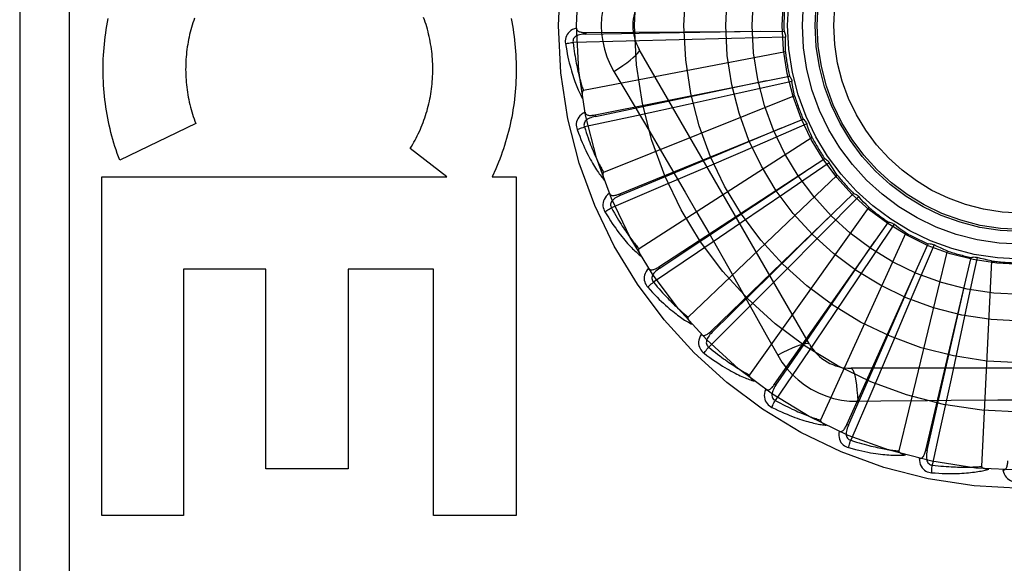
# Model space of a CAD drawing. Header units: inches. Extents: x 0 to 283, y 0 to 183.
# Tile 84 of 256: x 121.753 to 122.351, y 57.62 to 57.95. Entities that reach past the tile are written whole.
import ezdxf

# ---------------------------------------------------------------- set-up
doc = ezdxf.new("R2010")
doc.units = ezdxf.units.IN
doc.header["$LTSCALE"] = 15.583333
doc.header["$MEASUREMENT"] = 0
doc.linetypes.add('HIDDEN', pattern=[0.2, 0.1, -0.1])
doc.layers.add('RIGHTHAND_DOOR_ASSEMBLY', color=7, linetype='CONTINUOUS')

msp = doc.modelspace()

# ---------------------------------------------------------------- linework, layer by layer
at = {"layer": 'RIGHTHAND_DOOR_ASSEMBLY', "color": 8, "linetype": 'HIDDEN'}
for p, q in [((121.75308, 58.32198), (121.75308, 57.57198)), ((121.78308, 58.32198), (121.78308, 57.57198)), ((122.09703, 57.94265), (122.21738, 57.94346)), ((122.09703, 57.94265), (122.09703, 57.94169)), ((122.21827, 57.93989), (122.18549, 57.93897)), ((122.12153, 57.93735), (122.08924, 57.93662)), ((122.15371, 57.93813), (122.12153, 57.93735)), ((122.18549, 57.93897), (122.15371, 57.93813)), ((122.21822, 57.93099), (122.09551, 57.90734)), ((122.23288, 57.75323), (122.12944, 57.9324)), ((122.10263, 57.89266), (122.22065, 57.91623)), ((122.11409, 57.91894), (122.12136, 57.90678)), ((122.2222, 57.9129), (122.19019, 57.90579)), ((122.22384, 57.90415), (122.10782, 57.85771)), ((122.19019, 57.90579), (122.15914, 57.89895)), ((122.15914, 57.89895), (122.12769, 57.89209)), ((122.12769, 57.89209), (122.09612, 57.88527)), ((122.10263, 57.89266), (122.10282, 57.89171)), ((121.85999, 57.88734), (121.81386, 57.86512)), ((122.11759, 57.84463), (122.22902, 57.89011)), ((122.23117, 57.88713), (122.20108, 57.87409)), ((122.23443, 57.87886), (122.1293, 57.81129)), ((122.20108, 57.87409), (122.17189, 57.86151)), ((122.0125, 57.85504), (121.99032, 57.87229)), ((122.14137, 57.8003), (122.24218, 57.86605)), ((122.24486, 57.86353), (122.21778, 57.84504)), ((122.04229, 57.85979), (122.04014, 57.85504)), ((122.17189, 57.86151), (122.14231, 57.84882)), ((122.24962, 57.85603), (122.15918, 57.76979)), ((121.80295, 57.85504), (122.0125, 57.85504)), ((121.80295, 57.64919), (121.80295, 57.85504)), ((122.04014, 57.85504), (122.0546, 57.85504)), ((122.0546, 57.85504), (122.0546, 57.64919)), ((122.14231, 57.84882), (122.1126, 57.83615)), ((122.11759, 57.84463), (122.11795, 57.84374)), ((122.17311, 57.76128), (122.25965, 57.84492)), ((122.21778, 57.84504), (122.19149, 57.82715)), ((122.26276, 57.84295), (122.23967, 57.81966)), ((122.26886, 57.83648), (122.19637, 57.73468)), ((122.19149, 57.82715), (122.16485, 57.8091)), ((122.21166, 57.72897), (122.28081, 57.82747)), ((122.28423, 57.82613), (122.27194, 57.80778)), ((122.17162, 57.82092), (122.18572, 57.79619)), ((122.29145, 57.82093), (122.23954, 57.70725)), ((122.23967, 57.81966), (122.21725, 57.79713)), ((122.25563, 57.70453), (122.30489, 57.81434)), ((122.16485, 57.8091), (122.13808, 57.79103)), ((122.27194, 57.80778), (122.25416, 57.78133)), ((122.31657, 57.80994), (122.28711, 57.68849)), ((122.3085, 57.81368), (122.29572, 57.78347)), ((122.30343, 57.68886), (122.33101, 57.80601)), ((122.33469, 57.80604), (122.33238, 57.79514)), ((122.34332, 57.80389), (122.33738, 57.67907)), ((121.90254, 57.79897), (121.85258, 57.79897)), ((121.85258, 57.79897), (121.85258, 57.64919)), ((121.90254, 57.67765), (121.90254, 57.79897)), ((122.00445, 57.79897), (121.9527, 57.79897)), ((121.9527, 57.79897), (121.9527, 57.67765)), ((122.00445, 57.64919), (122.00445, 57.79897)), ((122.14137, 57.8003), (122.14189, 57.7995)), ((122.21725, 57.79713), (122.1945, 57.77436)), ((122.33238, 57.79514), (122.32564, 57.76361)), ((122.25416, 57.78133), (122.23604, 57.75449)), ((122.29572, 57.78347), (122.28328, 57.75422)), ((122.1945, 57.77436), (122.17163, 57.75155)), ((122.17311, 57.76128), (122.17378, 57.76059)), ((122.32564, 57.76361), (122.31887, 57.73223)), ((122.23604, 57.75449), (122.21205, 57.71913)), ((122.28328, 57.75422), (122.27063, 57.72462)), ((122.46503, 57.73865), (122.25814, 57.73865)), ((122.31887, 57.73223), (122.31212, 57.70122)), ((122.21166, 57.72897), (122.21245, 57.72841)), ((122.27063, 57.72462), (122.25787, 57.69495)), ((122.26212, 57.71863), (122.27629, 57.71884)), ((122.25563, 57.70453), (122.25651, 57.70414)), ((122.31212, 57.70122), (122.30745, 57.67988)), ((122.30343, 57.68886), (122.30436, 57.68864)), ((121.9527, 57.67765), (121.90254, 57.67765)), ((121.85258, 57.64919), (121.80295, 57.64919)), ((122.0546, 57.64919), (122.00445, 57.64919))]:
    msp.add_line(p, q, dxfattribs=at)
for points in [[(122.11409, 57.97503), (122.11175, 57.97067), (122.10982, 57.96615), (122.1083, 57.96147), (122.10722, 57.95669), (122.10656, 57.95186), (122.10634, 57.94698)], [(121.85933, 57.95145), (121.85883, 57.95004), (121.85836, 57.94862), (121.85791, 57.94719), (121.85748, 57.94575)], [(121.99032, 57.87229), (121.99107, 57.8735), (121.99181, 57.87474), (121.99253, 57.87599), (121.99324, 57.87726), (121.99392, 57.87854), (121.99459, 57.87985), (121.99523, 57.88117), (121.99586, 57.8825), (121.99647, 57.88385), (121.99705, 57.88521), (121.99761, 57.88658), (121.99815, 57.88797), (121.99867, 57.88936), (121.99916, 57.89077), (121.99963, 57.89218), (122.00008, 57.89361), (122.00051, 57.89504), (122.00091, 57.89649), (122.00129, 57.89795), (122.00164, 57.89941), (122.00198, 57.90088), (122.00228, 57.90236), (122.00257, 57.90385), (122.00282, 57.90535), (122.00306, 57.90685), (122.00327, 57.90835), (122.00345, 57.90986), (122.00361, 57.91138), (122.00374, 57.91289), (122.00385, 57.91441), (122.00394, 57.91594), (122.004, 57.91746), (122.00403, 57.91899), (122.00404, 57.92052), (122.00402, 57.92205), (122.00398, 57.92358), (122.00391, 57.92511), (122.00381, 57.92664), (122.0037, 57.92816), (122.00355, 57.92968), (122.00338, 57.9312), (122.00319, 57.93271), (122.00297, 57.93422), (122.00273, 57.93572), (122.00246, 57.93722), (122.00216, 57.93871), (122.00185, 57.94019), (122.00151, 57.94167), (122.00114, 57.94313), (122.00075, 57.94459), (122.00034, 57.94604), (121.9999, 57.94748), (121.99944, 57.94891), (121.99896, 57.95033), (121.99846, 57.95174)], [(121.81386, 57.86512), (121.81309, 57.86717), (121.81236, 57.86923), (121.81165, 57.87131), (121.81097, 57.8734), (121.81031, 57.87551), (121.80969, 57.87764), (121.8091, 57.87978), (121.80853, 57.88193), (121.808, 57.8841), (121.8075, 57.88627), (121.80703, 57.88846), (121.80658, 57.89065), (121.80618, 57.89285), (121.8058, 57.89506), (121.80545, 57.89728), (121.80514, 57.89951), (121.80486, 57.90174), (121.8046, 57.90398), (121.80439, 57.90622), (121.8042, 57.90847), (121.80405, 57.91072), (121.80393, 57.91298), (121.80384, 57.91523), (121.80378, 57.91749), (121.80376, 57.91975), (121.80377, 57.92201), (121.80381, 57.92428), (121.80388, 57.92653), (121.80399, 57.92879), (121.80413, 57.93105), (121.8043, 57.9333), (121.8045, 57.93555), (121.80474, 57.93779), (121.80501, 57.94003), (121.80531, 57.94226), (121.80564, 57.94449), (121.806, 57.9467), (121.8064, 57.94891), (121.80682, 57.95111)], [(121.85748, 57.94575), (121.85707, 57.9443), (121.85669, 57.94283), (121.85633, 57.94136), (121.856, 57.93988), (121.85569, 57.93839), (121.8554, 57.9369), (121.85514, 57.93539), (121.8549, 57.93389), (121.85469, 57.93237), (121.8545, 57.93086), (121.85434, 57.92933), (121.85421, 57.92781), (121.85409, 57.92628), (121.85401, 57.92475), (121.85395, 57.92321), (121.85391, 57.92168), (121.8539, 57.92014), (121.85392, 57.91861), (121.85396, 57.91707), (121.85403, 57.91554), (121.85412, 57.914), (121.85424, 57.91247), (121.85438, 57.91095), (121.85455, 57.90942), (121.85474, 57.9079), (121.85496, 57.90639), (121.8552, 57.90487), (121.85547, 57.90336), (121.85576, 57.90186), (121.85608, 57.90036), (121.85642, 57.89888), (121.85679, 57.8974), (121.85718, 57.89592), (121.85759, 57.89446), (121.85803, 57.89301), (121.85849, 57.89158), (121.85897, 57.89015), (121.85947, 57.88874), (121.85999, 57.88734)], [(122.05156, 57.95123), (122.05199, 57.94904), (122.05239, 57.94685), (122.05276, 57.94464), (122.0531, 57.94243), (122.0534, 57.94022), (122.05368, 57.938), (122.05392, 57.93578), (122.05412, 57.93355), (122.0543, 57.93131), (122.05444, 57.92908), (122.05456, 57.92684), (122.05463, 57.9246), (122.05468, 57.92235), (122.0547, 57.92011), (122.05468, 57.91786), (122.05463, 57.91562), (122.05454, 57.91338), (122.05443, 57.91114), (122.05428, 57.90891), (122.0541, 57.90667), (122.05389, 57.90445), (122.05364, 57.90222), (122.05337, 57.90001), (122.05306, 57.89779), (122.05272, 57.89559), (122.05235, 57.89339), (122.05194, 57.89121), (122.05151, 57.88903), (122.05105, 57.88686), (122.05055, 57.88471), (122.05002, 57.88256), (122.04947, 57.88042), (122.04888, 57.87829), (122.04826, 57.87618), (122.04762, 57.87408), (122.04694, 57.87199), (122.04624, 57.86991), (122.0455, 57.86785), (122.04474, 57.86581), (122.04395, 57.86379), (122.04314, 57.86178), (122.04229, 57.85979)], [(122.09132, 57.94534), (122.09003, 57.94491), (122.08888, 57.94439), (122.08785, 57.94378), (122.08697, 57.94309), (122.08622, 57.94231), (122.08561, 57.94146), (122.08515, 57.94054), (122.08482, 57.93958), (122.08462, 57.93861), (122.08453, 57.93765), (122.08453, 57.93675), (122.08463, 57.9359)], [(122.09132, 57.94534), (122.09137, 57.94488), (122.09149, 57.94447), (122.0917, 57.9441), (122.09198, 57.94378), (122.09231, 57.94352), (122.09269, 57.9433), (122.09312, 57.94312), (122.0936, 57.94297), (122.09411, 57.94286), (122.09465, 57.94277), (122.09521, 57.94271), (122.0958, 57.94267), (122.0964, 57.94265), (122.09703, 57.94265)], [(122.10634, 57.94698), (122.10656, 57.94211), (122.10722, 57.93728), (122.1083, 57.9325), (122.10981, 57.92783), (122.11175, 57.9233), (122.11409, 57.91894)], [(122.09703, 57.94168), (122.096, 57.94165), (122.09502, 57.94156), (122.09409, 57.94143), (122.09323, 57.94125), (122.09243, 57.94101), (122.09169, 57.94071), (122.09102, 57.94036), (122.09044, 57.93995), (122.08997, 57.93949), (122.0896, 57.93897), (122.08935, 57.93839), (122.08921, 57.9378), (122.08917, 57.93721), (122.08924, 57.93662)], [(122.09703, 57.94169), (122.1293, 57.94218), (122.20317, 57.94338)], [(122.21738, 57.94346), (122.21766, 57.94291), (122.2179, 57.94233), (122.21808, 57.94173), (122.2182, 57.94112), (122.21827, 57.94051), (122.21827, 57.93989)], [(122.21822, 57.93099), (122.21818, 57.93322), (122.21818, 57.93545), (122.21821, 57.93767), (122.21827, 57.93989)], [(122.08463, 57.9359), (122.08523, 57.93602), (122.08593, 57.93615), (122.08669, 57.93628), (122.0875, 57.9364), (122.08837, 57.93652), (122.08924, 57.93662)], [(122.08463, 57.9359), (122.08499, 57.9337), (122.08537, 57.9316), (122.08575, 57.9296), (122.08615, 57.9277), (122.08655, 57.92588), (122.08696, 57.92415), (122.08738, 57.92251), (122.0878, 57.92094), (122.08822, 57.91944), (122.08864, 57.91802), (122.08906, 57.91666), (122.08948, 57.91537), (122.0899, 57.91414), (122.09031, 57.91296), (122.09072, 57.91184), (122.09112, 57.91077), (122.09153, 57.90976), (122.09193, 57.90879), (122.09233, 57.90788), (122.09272, 57.907), (122.09311, 57.90618), (122.09349, 57.90539), (122.09387, 57.90465), (122.09424, 57.90394), (122.09461, 57.90326), (122.09498, 57.90263)], [(122.08924, 57.93662), (122.08947, 57.93479), (122.0897, 57.93303), (122.08993, 57.93134), (122.09017, 57.92973), (122.09042, 57.92819), (122.09067, 57.92671), (122.09092, 57.9253), (122.09118, 57.92395), (122.09143, 57.92265), (122.09169, 57.92141), (122.09195, 57.92022), (122.0922, 57.91908), (122.09246, 57.91799), (122.09271, 57.91695), (122.09296, 57.91595), (122.0932, 57.91499), (122.09345, 57.91407), (122.09369, 57.91319), (122.09393, 57.91234), (122.09416, 57.91153), (122.09439, 57.91076), (122.09462, 57.91001), (122.09485, 57.9093), (122.09507, 57.90862), (122.09529, 57.90797), (122.09551, 57.90734)], [(122.11409, 57.91894), (122.11693, 57.9208), (122.11956, 57.92262), (122.1219, 57.92432), (122.12398, 57.92592), (122.12578, 57.92742), (122.12726, 57.92878), (122.12839, 57.92999), (122.12915, 57.93101), (122.1295, 57.93182), (122.12944, 57.9324)], [(122.22065, 57.91623), (122.22104, 57.91574), (122.22137, 57.91522), (122.22166, 57.91467), (122.2219, 57.91409), (122.22208, 57.9135), (122.2222, 57.9129)], [(122.10282, 57.89171), (122.13441, 57.89831), (122.20672, 57.91347)], [(122.22384, 57.90415), (122.22338, 57.90633), (122.22295, 57.90852), (122.22256, 57.9107), (122.2222, 57.9129)], [(122.09551, 57.90734), (122.09535, 57.90728), (122.09521, 57.90718), (122.0951, 57.90704), (122.09501, 57.90688), (122.09494, 57.9067), (122.09488, 57.9065), (122.09483, 57.90629), (122.0948, 57.90606), (122.09477, 57.90583), (122.09476, 57.90559), (122.09475, 57.90534), (122.09474, 57.90507), (122.09475, 57.90481), (122.09476, 57.90453), (122.09478, 57.90424), (122.0948, 57.90395), (122.09483, 57.90364), (122.09487, 57.90332), (122.09492, 57.90298), (122.09497, 57.90264)], [(122.12136, 57.90678), (122.13579, 57.88239), (122.14301, 57.87015)], [(122.09651, 57.89422), (122.09533, 57.89356), (122.0943, 57.89283), (122.0934, 57.89204), (122.09267, 57.89119), (122.09208, 57.89028), (122.09165, 57.88933), (122.09137, 57.88834), (122.09122, 57.88733), (122.09121, 57.88634), (122.0913, 57.88539), (122.09147, 57.8845), (122.09173, 57.88369)], [(122.10282, 57.89171), (122.10181, 57.89148), (122.10086, 57.89121), (122.09998, 57.89091), (122.09916, 57.89056), (122.09842, 57.89018), (122.09775, 57.88975), (122.09717, 57.88928), (122.09667, 57.88877), (122.0963, 57.88822), (122.09604, 57.88764), (122.0959, 57.88703), (122.09587, 57.88642), (122.09595, 57.88583), (122.09613, 57.88527)], [(122.09651, 57.89422), (122.09665, 57.89378), (122.09685, 57.8934), (122.09712, 57.89308), (122.09746, 57.89282), (122.09783, 57.89262), (122.09825, 57.89248), (122.09871, 57.89238), (122.0992, 57.89233), (122.09972, 57.89231), (122.10027, 57.89233), (122.10083, 57.89238), (122.10141, 57.89245), (122.10201, 57.89254), (122.10263, 57.89266)], [(122.22902, 57.89011), (122.22949, 57.88971), (122.22992, 57.88926), (122.23031, 57.88877), (122.23065, 57.88825), (122.23094, 57.8877), (122.23117, 57.88713)], [(122.23443, 57.87886), (122.23357, 57.88091), (122.23274, 57.88298), (122.23194, 57.88505), (122.23117, 57.88713)], [(122.09173, 57.88369), (122.0923, 57.88392), (122.09296, 57.88418), (122.09368, 57.88445), (122.09446, 57.88472), (122.09528, 57.885), (122.09612, 57.88527)], [(122.09173, 57.88369), (122.0925, 57.8816), (122.09327, 57.8796), (122.09403, 57.87771), (122.09478, 57.87592), (122.09552, 57.87421), (122.09625, 57.87259), (122.09697, 57.87106), (122.09767, 57.86959), (122.09837, 57.86821), (122.09905, 57.86689), (122.09972, 57.86564), (122.10038, 57.86444), (122.10102, 57.86331), (122.10165, 57.86224), (122.10226, 57.86121), (122.10286, 57.86024), (122.10345, 57.85932), (122.10403, 57.85845), (122.10459, 57.85762), (122.10514, 57.85684), (122.10568, 57.85611), (122.10621, 57.85541), (122.10672, 57.85475), (122.10722, 57.85412), (122.10771, 57.85353), (122.10819, 57.85297)], [(122.09612, 57.88527), (122.09669, 57.88351), (122.09725, 57.88182), (122.0978, 57.88021), (122.09834, 57.87868), (122.09888, 57.87721), (122.0994, 57.87581), (122.09992, 57.87447), (122.10043, 57.87319), (122.10092, 57.87196), (122.10141, 57.87079), (122.10188, 57.86968), (122.10235, 57.86861), (122.10281, 57.86758), (122.10325, 57.86661), (122.10368, 57.86567), (122.10411, 57.86478), (122.10452, 57.86392), (122.10493, 57.8631), (122.10532, 57.86231), (122.1057, 57.86156), (122.10608, 57.86085), (122.10645, 57.86016), (122.1068, 57.8595), (122.10715, 57.85888), (122.10749, 57.85828), (122.10782, 57.85771)], [(122.11795, 57.84374), (122.14772, 57.85619), (122.21586, 57.88476)], [(122.14301, 57.87015), (122.15738, 57.84558), (122.16451, 57.83326), (122.17162, 57.82092)], [(122.24218, 57.86605), (122.24272, 57.86574), (122.24322, 57.86539), (122.2437, 57.86498), (122.24413, 57.86453), (122.24452, 57.86405), (122.24486, 57.86353)], [(122.24962, 57.85603), (122.24839, 57.85788), (122.24718, 57.85975), (122.24601, 57.86163), (122.24486, 57.86353)], [(122.10782, 57.85771), (122.10768, 57.85761), (122.10756, 57.85749), (122.10748, 57.85733), (122.10742, 57.85715), (122.10738, 57.85696), (122.10736, 57.85675), (122.10736, 57.85654), (122.10736, 57.85631), (122.10738, 57.85608), (122.10741, 57.85584), (122.10745, 57.85559), (122.1075, 57.85533), (122.10755, 57.85507), (122.10762, 57.8548), (122.10769, 57.85452), (122.10777, 57.85423), (122.10786, 57.85393), (122.10796, 57.85363), (122.10805, 57.85334), (122.10816, 57.85307)], [(122.14189, 57.7995), (122.16877, 57.81736), (122.23027, 57.85831)], [(122.11129, 57.84501), (122.11025, 57.84413), (122.10937, 57.84322), (122.10865, 57.84228), (122.10809, 57.8413), (122.10768, 57.8403), (122.10744, 57.83929), (122.10735, 57.83826), (122.1074, 57.83724), (122.10757, 57.83627), (122.10784, 57.83535), (122.10818, 57.83451), (122.10858, 57.83376)], [(122.11129, 57.84501), (122.1115, 57.8446), (122.11178, 57.84427), (122.11211, 57.844), (122.11248, 57.84381), (122.11289, 57.84369), (122.11332, 57.84362), (122.11379, 57.84362), (122.11429, 57.84366), (122.1148, 57.84374), (122.11533, 57.84386), (122.11588, 57.84402), (122.11644, 57.8442), (122.11701, 57.8444), (122.11759, 57.84463)], [(122.11795, 57.84374), (122.117, 57.84332), (122.11613, 57.84288), (122.11532, 57.84241), (122.11458, 57.84192), (122.11393, 57.8414), (122.11335, 57.84085), (122.11287, 57.84028), (122.11248, 57.83968), (122.11221, 57.83907), (122.11207, 57.83846), (122.11205, 57.83783), (122.11214, 57.83723), (122.11232, 57.83666), (122.1126, 57.83614)], [(122.25965, 57.84492), (122.26024, 57.84472), (122.2608, 57.84446), (122.26135, 57.84415), (122.26186, 57.84379), (122.26233, 57.84339), (122.26276, 57.84295)], [(122.26886, 57.83648), (122.2673, 57.83807), (122.26576, 57.83967), (122.26425, 57.8413), (122.26276, 57.84295)], [(122.10858, 57.83376), (122.1091, 57.8341), (122.1097, 57.83448), (122.11036, 57.83488), (122.11107, 57.83529), (122.11183, 57.83572), (122.1126, 57.83615)], [(122.10858, 57.83376), (122.10974, 57.83185), (122.11087, 57.83004), (122.11197, 57.82833), (122.11305, 57.82671), (122.1141, 57.82518), (122.11512, 57.82372), (122.11612, 57.82235), (122.11709, 57.82105), (122.11804, 57.81982), (122.11896, 57.81865), (122.11985, 57.81755), (122.12072, 57.8165), (122.12157, 57.81551), (122.12239, 57.81458), (122.12318, 57.81369), (122.12396, 57.81285), (122.12471, 57.81205), (122.12544, 57.81131), (122.12615, 57.8106), (122.12684, 57.80994), (122.12751, 57.80932), (122.12816, 57.80873), (122.12878, 57.80818), (122.12939, 57.80766), (122.12999, 57.80717), (122.13056, 57.80672)], [(122.1126, 57.83615), (122.11349, 57.83453), (122.11436, 57.83298), (122.1152, 57.8315), (122.11603, 57.83009), (122.11683, 57.82875), (122.11761, 57.82748), (122.11837, 57.82626), (122.11911, 57.8251), (122.11983, 57.82399), (122.12053, 57.82293), (122.12121, 57.82192), (122.12187, 57.82096), (122.12251, 57.82005), (122.12313, 57.81917), (122.12373, 57.81833), (122.12432, 57.81753), (122.12489, 57.81677), (122.12544, 57.81604), (122.12597, 57.81535), (122.12649, 57.81468), (122.127, 57.81405), (122.12749, 57.81344), (122.12796, 57.81287), (122.12842, 57.81232), (122.12887, 57.81179), (122.1293, 57.81129)], [(122.17378, 57.76059), (122.19679, 57.78321), (122.24943, 57.83506)], [(122.28081, 57.82747), (122.28142, 57.82739), (122.28203, 57.82724), (122.28262, 57.82704), (122.28319, 57.82679), (122.28373, 57.82648), (122.28423, 57.82613)], [(122.29145, 57.82093), (122.28961, 57.82219), (122.2878, 57.82348), (122.28601, 57.82479), (122.28423, 57.82613)], [(122.21245, 57.72841), (122.23076, 57.75498), (122.27263, 57.81586)], [(122.30489, 57.81434), (122.30551, 57.81438), (122.30613, 57.81435), (122.30675, 57.81426), (122.30736, 57.81412), (122.30794, 57.81393), (122.3085, 57.81368)], [(122.1293, 57.81129), (122.12918, 57.81118), (122.12909, 57.81103), (122.12903, 57.81086), (122.12901, 57.81068), (122.12901, 57.81048), (122.12903, 57.81027), (122.12907, 57.81006), (122.12912, 57.80984), (122.12918, 57.80962), (122.12925, 57.80938), (122.12934, 57.80915), (122.12943, 57.8089), (122.12954, 57.80866), (122.12965, 57.8084), (122.12978, 57.80814), (122.12991, 57.80788), (122.13005, 57.8076), (122.13021, 57.80732), (122.13038, 57.80702), (122.13056, 57.80672)], [(122.31657, 57.80994), (122.31453, 57.81083), (122.31251, 57.81175), (122.3105, 57.8127), (122.3085, 57.81368)], [(122.33101, 57.80601), (122.33162, 57.80616), (122.33223, 57.80625), (122.33286, 57.80629), (122.33348, 57.80626), (122.33409, 57.80618), (122.33469, 57.80604)], [(122.34332, 57.80389), (122.34115, 57.80438), (122.33899, 57.8049), (122.33683, 57.80545), (122.33469, 57.80604)], [(122.13511, 57.79948), (122.13426, 57.79843), (122.13357, 57.79737), (122.13304, 57.7963), (122.13267, 57.79524), (122.13246, 57.79418), (122.13241, 57.79313), (122.13252, 57.79211), (122.13276, 57.79112), (122.13311, 57.7902), (122.13355, 57.78934), (122.13404, 57.78859), (122.13458, 57.78793)], [(122.13511, 57.79949), (122.1354, 57.79913), (122.13573, 57.79885), (122.1361, 57.79865), (122.13651, 57.79853), (122.13693, 57.79849), (122.13737, 57.79851), (122.13783, 57.79859), (122.13831, 57.79872), (122.1388, 57.7989), (122.1393, 57.79913), (122.13981, 57.79938), (122.14032, 57.79966), (122.14084, 57.79997), (122.14137, 57.8003)], [(122.1419, 57.7995), (122.14104, 57.79891), (122.14026, 57.79831), (122.13956, 57.7977), (122.13893, 57.79707), (122.13839, 57.79644), (122.13793, 57.79579), (122.13755, 57.79514), (122.13729, 57.79448), (122.13714, 57.79383), (122.13712, 57.7932), (122.13721, 57.79258), (122.13742, 57.792), (122.1377, 57.79148), (122.13808, 57.79103)], [(122.18572, 57.79619), (122.19969, 57.77144), (122.20662, 57.75909), (122.21355, 57.74667)], [(122.25651, 57.70414), (122.26946, 57.7337), (122.29906, 57.80139)], [(122.13458, 57.78793), (122.13503, 57.78836), (122.13554, 57.78884), (122.13612, 57.78936), (122.13674, 57.7899), (122.1374, 57.79047), (122.13808, 57.79103)], [(122.13808, 57.79103), (122.13926, 57.78961), (122.1404, 57.78825), (122.14151, 57.78696), (122.14259, 57.78573), (122.14363, 57.78457), (122.14464, 57.78346), (122.14561, 57.78241), (122.14656, 57.78141), (122.14748, 57.78046), (122.14836, 57.77955), (122.14922, 57.77869), (122.15005, 57.77787), (122.15085, 57.77709), (122.15163, 57.77635), (122.15238, 57.77564), (122.15311, 57.77497), (122.15381, 57.77433), (122.15449, 57.77372), (122.15515, 57.77314), (122.15578, 57.77258), (122.1564, 57.77206), (122.15699, 57.77155), (122.15757, 57.77108), (122.15812, 57.77063), (122.15866, 57.7702), (122.15918, 57.76979)], [(122.30436, 57.68864), (122.31149, 57.72011), (122.32774, 57.79219)], [(122.13458, 57.78793), (122.13608, 57.78627), (122.13753, 57.78471), (122.13894, 57.78324), (122.1403, 57.78185), (122.14162, 57.78054), (122.1429, 57.77931), (122.14414, 57.77815), (122.14534, 57.77705), (122.1465, 57.77602), (122.14763, 57.77505), (122.14872, 57.77414), (122.14977, 57.77328), (122.15079, 57.77247), (122.15177, 57.7717), (122.15272, 57.77098), (122.15364, 57.7703), (122.15452, 57.76966), (122.15538, 57.76907), (122.15621, 57.76851), (122.15702, 57.76799), (122.15779, 57.76751), (122.15854, 57.76705), (122.15926, 57.76663), (122.15996, 57.76624), (122.16063, 57.76587), (122.16128, 57.76553)], [(122.15918, 57.76979), (122.15908, 57.76965), (122.15902, 57.76949), (122.159, 57.76931), (122.15901, 57.76913), (122.15905, 57.76893), (122.15911, 57.76873), (122.15918, 57.76853), (122.15927, 57.76832), (122.15938, 57.76812), (122.15949, 57.7679), (122.15962, 57.76768), (122.15976, 57.76746), (122.15991, 57.76724), (122.16007, 57.76701), (122.16024, 57.76678), (122.16042, 57.76655), (122.16061, 57.7663), (122.16082, 57.76605), (122.16104, 57.7658), (122.16128, 57.76554)], [(122.16712, 57.75929), (122.16747, 57.75899), (122.16785, 57.75878), (122.16825, 57.75866), (122.16867, 57.75862), (122.16909, 57.75866), (122.16952, 57.75876), (122.16996, 57.75893), (122.1704, 57.75915), (122.17085, 57.75942), (122.1713, 57.75973), (122.17175, 57.76007), (122.1722, 57.76045), (122.17265, 57.76085), (122.17311, 57.76128)], [(122.17378, 57.76059), (122.17305, 57.75985), (122.1724, 57.75911), (122.17183, 57.75838), (122.17133, 57.75765), (122.17091, 57.75692), (122.17058, 57.7562), (122.17034, 57.75548), (122.1702, 57.75479), (122.17018, 57.75412), (122.17028, 57.75349), (122.17049, 57.75291), (122.1708, 57.75238), (122.17118, 57.75192), (122.17163, 57.75155)], [(122.16712, 57.75929), (122.16648, 57.75809), (122.166, 57.75692), (122.16568, 57.75577), (122.16552, 57.75466), (122.16552, 57.75358), (122.16567, 57.75254), (122.16597, 57.75156), (122.16639, 57.75063), (122.16692, 57.74979), (122.16751, 57.74904), (122.16813, 57.74839), (122.16879, 57.74784)], [(122.16879, 57.74784), (122.16914, 57.74835), (122.16956, 57.74892), (122.17002, 57.74954), (122.17053, 57.75019), (122.17107, 57.75087), (122.17163, 57.75155)], [(122.17163, 57.75155), (122.17306, 57.75037), (122.17444, 57.74926), (122.17577, 57.7482), (122.17706, 57.7472), (122.1783, 57.74626), (122.1795, 57.74536), (122.18066, 57.74451), (122.18178, 57.74371), (122.18286, 57.74295), (122.1839, 57.74223), (122.18491, 57.74154), (122.18588, 57.7409), (122.18681, 57.74028), (122.18772, 57.7397), (122.18859, 57.73915), (122.18943, 57.73862), (122.19024, 57.73813), (122.19102, 57.73765), (122.19178, 57.73721), (122.19251, 57.73678), (122.19321, 57.73638), (122.19389, 57.73601), (122.19454, 57.73565), (122.19518, 57.73531), (122.19579, 57.73499), (122.19637, 57.73468)], [(122.23288, 57.75324), (122.23242, 57.75357), (122.23158, 57.75368), (122.23039, 57.75356), (122.22886, 57.75321), (122.22699, 57.75264), (122.2248, 57.75185), (122.22233, 57.75084), (122.2196, 57.74963), (122.21665, 57.74823), (122.21355, 57.74667)], [(122.16879, 57.74784), (122.17057, 57.7465), (122.17229, 57.74524), (122.17395, 57.74406), (122.17555, 57.74295), (122.1771, 57.74192), (122.17859, 57.74095), (122.18002, 57.74005), (122.18141, 57.7392), (122.18275, 57.73841), (122.18403, 57.73767), (122.18527, 57.73698), (122.18647, 57.73633), (122.18762, 57.73573), (122.18873, 57.73516), (122.1898, 57.73463), (122.19083, 57.73414), (122.19182, 57.73368), (122.19278, 57.73326), (122.1937, 57.73287), (122.19459, 57.73251), (122.19544, 57.73218), (122.19626, 57.73188), (122.19705, 57.7316), (122.19781, 57.73135), (122.19854, 57.73111), (122.19924, 57.7309)], [(122.21355, 57.74667), (122.21615, 57.74248), (122.21909, 57.73855), (122.22236, 57.73492), (122.22594, 57.73159), (122.22981, 57.72859), (122.23394, 57.72595), (122.23829, 57.7237), (122.24282, 57.72184), (122.2475, 57.72039), (122.25229, 57.71937), (122.25717, 57.71878), (122.26212, 57.71863)], [(122.25814, 57.73865), (122.25867, 57.73842), (122.25918, 57.73774), (122.25967, 57.73665), (122.26013, 57.73515), (122.26057, 57.73325), (122.26098, 57.73096), (122.26134, 57.72832), (122.26166, 57.72535), (122.26192, 57.72209), (122.26212, 57.71863)], [(122.19637, 57.73468), (122.1963, 57.73453), (122.19627, 57.73436), (122.19628, 57.73418), (122.19633, 57.734), (122.19641, 57.73382), (122.1965, 57.73363), (122.19661, 57.73345), (122.19674, 57.73327), (122.19688, 57.73308), (122.19704, 57.73289), (122.19721, 57.7327), (122.19738, 57.73251), (122.19757, 57.73232), (122.19777, 57.73213), (122.19798, 57.73193), (122.19821, 57.73174), (122.19845, 57.73153), (122.19869, 57.73133), (122.19893, 57.73114), (122.19917, 57.73096)], [(122.20616, 57.72588), (122.20576, 57.72458), (122.20551, 57.72334), (122.20541, 57.72215), (122.20546, 57.72103), (122.20567, 57.71997), (122.20601, 57.71898), (122.20649, 57.71807), (122.20708, 57.71724), (122.20775, 57.71651), (122.20848, 57.71589), (122.20921, 57.71537), (122.20996, 57.71495)], [(122.20615, 57.72588), (122.20656, 57.72565), (122.20696, 57.72552), (122.20739, 57.72547), (122.20781, 57.72551), (122.20821, 57.72563), (122.20862, 57.72581), (122.20901, 57.72606), (122.20941, 57.72636), (122.20979, 57.72671), (122.21017, 57.7271), (122.21055, 57.72752), (122.21092, 57.72798), (122.21129, 57.72846), (122.21166, 57.72897)], [(122.21245, 57.72841), (122.21188, 57.72755), (122.21138, 57.7267), (122.21095, 57.72587), (122.2106, 57.72506), (122.21033, 57.72427), (122.21014, 57.7235), (122.21004, 57.72275), (122.21003, 57.72204), (122.21014, 57.72139), (122.21035, 57.72079), (122.21067, 57.72025), (122.21107, 57.71979), (122.21154, 57.71941), (122.21205, 57.71913)], [(122.20996, 57.71495), (122.21021, 57.71552), (122.21051, 57.71616), (122.21085, 57.71685), (122.21122, 57.71759), (122.21163, 57.71836), (122.21205, 57.71913)], [(122.21205, 57.71913), (122.21368, 57.71825), (122.21524, 57.71741), (122.21675, 57.71663), (122.21821, 57.71589), (122.2196, 57.7152), (122.22095, 57.71455), (122.22225, 57.71393), (122.2235, 57.71336), (122.2247, 57.71281), (122.22586, 57.7123), (122.22698, 57.71182), (122.22805, 57.71137), (122.22909, 57.71094), (122.23009, 57.71054), (122.23105, 57.71016), (122.23197, 57.70981), (122.23286, 57.70947), (122.23372, 57.70916), (122.23455, 57.70886), (122.23534, 57.70859), (122.23611, 57.70833), (122.23685, 57.70808), (122.23756, 57.70785), (122.23824, 57.70764), (122.2389, 57.70744), (122.23954, 57.70725)], [(122.27629, 57.71884), (122.30462, 57.71915), (122.31884, 57.71928)], [(122.31884, 57.71928), (122.34729, 57.71944), (122.36153, 57.71945), (122.37577, 57.71944)], [(122.20996, 57.71495), (122.21196, 57.71397), (122.21389, 57.71306), (122.21575, 57.71222), (122.21753, 57.71144), (122.21924, 57.71071), (122.22089, 57.71004), (122.22247, 57.70943), (122.22399, 57.70886), (122.22545, 57.70833), (122.22686, 57.70785), (122.2282, 57.70741), (122.2295, 57.707), (122.23075, 57.70662), (122.23194, 57.70628), (122.23309, 57.70596), (122.2342, 57.70567), (122.23526, 57.70541), (122.23628, 57.70518), (122.23726, 57.70497), (122.23819, 57.70478), (122.23909, 57.70462), (122.23996, 57.70448), (122.24078, 57.70435), (122.24158, 57.70425), (122.24234, 57.70416), (122.24307, 57.70408)], [(122.23954, 57.70725), (122.2395, 57.70709), (122.2395, 57.70692), (122.23954, 57.70675), (122.23963, 57.70658), (122.23973, 57.70641), (122.23986, 57.70625), (122.24001, 57.70609), (122.24017, 57.70593), (122.24034, 57.70578), (122.24053, 57.70562), (122.24073, 57.70547), (122.24094, 57.70531), (122.24116, 57.70516), (122.24139, 57.70501), (122.24164, 57.70486), (122.24189, 57.70471), (122.24216, 57.70455), (122.24245, 57.7044), (122.24275, 57.70424), (122.24306, 57.70409)], [(122.25081, 57.70046), (122.25066, 57.69911), (122.25065, 57.69785), (122.25078, 57.69666), (122.25105, 57.69557), (122.25145, 57.69456), (122.25197, 57.69366), (122.25262, 57.69285), (122.25335, 57.69215), (122.25415, 57.69157), (122.25498, 57.69109), (122.2558, 57.69072), (122.25661, 57.69045)], [(122.25081, 57.70046), (122.25124, 57.70031), (122.25167, 57.70026), (122.25209, 57.70029), (122.2525, 57.70041), (122.25288, 57.7006), (122.25324, 57.70086), (122.25358, 57.70118), (122.25391, 57.70155), (122.25422, 57.70197), (122.25452, 57.70242), (122.25481, 57.70291), (122.25509, 57.70342), (122.25537, 57.70397), (122.25563, 57.70453)], [(122.25651, 57.70414), (122.25611, 57.70318), (122.25578, 57.70226), (122.25552, 57.70136), (122.25533, 57.7005), (122.25521, 57.69967), (122.25517, 57.69887), (122.25521, 57.69812), (122.25534, 57.69743), (122.25557, 57.6968), (122.25589, 57.69625), (122.25631, 57.69579), (122.25679, 57.69541), (122.25732, 57.69513), (122.25788, 57.69495)], [(122.25661, 57.69045), (122.25675, 57.69105), (122.25693, 57.69174), (122.25713, 57.69248), (122.25736, 57.69328), (122.25761, 57.69411), (122.25787, 57.69495)], [(122.25787, 57.69495), (122.25964, 57.69439), (122.26133, 57.69387), (122.26296, 57.69338), (122.26453, 57.69293), (122.26604, 57.69252), (122.26748, 57.69213), (122.26887, 57.69178), (122.27021, 57.69145), (122.27149, 57.69114), (122.27273, 57.69086), (122.27392, 57.6906), (122.27506, 57.69036), (122.27616, 57.69013), (122.27721, 57.68993), (122.27822, 57.68974), (122.2792, 57.68957), (122.28014, 57.68941), (122.28104, 57.68926), (122.28191, 57.68912), (122.28274, 57.689), (122.28354, 57.68889), (122.28431, 57.68879), (122.28506, 57.6887), (122.28577, 57.68862), (122.28645, 57.68855), (122.28711, 57.68849)], [(122.25661, 57.69045), (122.25877, 57.68987), (122.26083, 57.68934), (122.26281, 57.68886), (122.26471, 57.68843), (122.26653, 57.68804), (122.26827, 57.6877), (122.26994, 57.68739), (122.27154, 57.68712), (122.27308, 57.68688), (122.27455, 57.68667), (122.27596, 57.68649), (122.27731, 57.68634), (122.2786, 57.6862), (122.27984, 57.68609), (122.28103, 57.686), (122.28217, 57.68592), (122.28326, 57.68587), (122.28431, 57.68583), (122.2853, 57.68581), (122.28626, 57.68581), (122.28717, 57.68582), (122.28805, 57.68584), (122.28888, 57.68588), (122.28968, 57.68592), (122.29045, 57.68598), (122.29118, 57.68605)], [(122.28711, 57.68849), (122.2871, 57.68832), (122.28714, 57.68815), (122.28721, 57.68799), (122.28733, 57.68784), (122.28746, 57.6877), (122.28762, 57.68756), (122.28779, 57.68743), (122.28798, 57.68731), (122.28818, 57.68719), (122.2884, 57.68707), (122.28862, 57.68696), (122.28886, 57.68685), (122.2891, 57.68674), (122.28936, 57.68664), (122.28963, 57.68653), (122.28991, 57.68643), (122.29021, 57.68633), (122.29051, 57.68624), (122.2908, 57.68615), (122.29108, 57.68607)], [(122.29946, 57.68395), (122.29992, 57.68389), (122.30035, 57.68391), (122.30076, 57.68403), (122.30113, 57.68423), (122.30147, 57.68448), (122.30177, 57.6848), (122.30205, 57.68518), (122.3023, 57.68561), (122.30253, 57.68607), (122.30274, 57.68658), (122.30294, 57.68711), (122.30311, 57.68767), (122.30328, 57.68826), (122.30343, 57.68886)], [(122.30436, 57.68864), (122.30416, 57.68763), (122.30401, 57.68665), (122.30392, 57.68573), (122.30389, 57.68484), (122.30394, 57.684), (122.30405, 57.68322), (122.30423, 57.68249), (122.30449, 57.68183), (122.30484, 57.68126), (122.30526, 57.68078), (122.30575, 57.6804), (122.3063, 57.68012), (122.30686, 57.67995), (122.30745, 57.67988)], [(122.29947, 57.68395), (122.29958, 57.6826), (122.29981, 57.68135), (122.30016, 57.68022), (122.30063, 57.67919), (122.30121, 57.67828), (122.30189, 57.67749), (122.30268, 57.67682), (122.30353, 57.67627), (122.30443, 57.67585), (122.30534, 57.67554), (122.30621, 57.67533), (122.30706, 57.67522)], [(122.35036, 57.67695), (122.35083, 57.67697), (122.35125, 57.67708), (122.35162, 57.67727), (122.35195, 57.67753), (122.35223, 57.67785), (122.35247, 57.67822), (122.35267, 57.67865), (122.35284, 57.67911), (122.35298, 57.67961), (122.35309, 57.68015), (122.35318, 57.68071), (122.35324, 57.68129), (122.3533, 57.6819), (122.35333, 57.68252)], [(122.30706, 57.67522), (122.30708, 57.67584), (122.30712, 57.67655), (122.30718, 57.67731), (122.30725, 57.67814), (122.30734, 57.679), (122.30745, 57.67988)], [(122.30706, 57.67522), (122.30928, 57.67506), (122.31141, 57.67493), (122.31345, 57.67483), (122.31539, 57.67477), (122.31725, 57.67473), (122.31903, 57.67472), (122.32073, 57.67474), (122.32235, 57.67478), (122.3239, 57.67483), (122.32538, 57.67491), (122.3268, 57.675), (122.32816, 57.6751), (122.32945, 57.67521), (122.33069, 57.67534), (122.33188, 57.67547), (122.33301, 57.67561), (122.33409, 57.67576), (122.33513, 57.67593), (122.33611, 57.6761), (122.33705, 57.67627), (122.33795, 57.67646), (122.3388, 57.67665), (122.33961, 57.67684), (122.34039, 57.67703), (122.34113, 57.67723), (122.34184, 57.67744)], [(122.30745, 57.67988), (122.30928, 57.67966), (122.31105, 57.67947), (122.31274, 57.6793), (122.31436, 57.67916), (122.31592, 57.67903), (122.31741, 57.67893), (122.31885, 57.67884), (122.32022, 57.67877), (122.32154, 57.67871), (122.32281, 57.67867), (122.32402, 57.67864), (122.32519, 57.67862), (122.32631, 57.67861), (122.32738, 57.67861), (122.32841, 57.67861), (122.3294, 57.67863), (122.33036, 57.67865), (122.33127, 57.67867), (122.33215, 57.67871), (122.33299, 57.67874), (122.3338, 57.67879), (122.33457, 57.67883), (122.33532, 57.67889), (122.33603, 57.67894), (122.33672, 57.679), (122.33738, 57.67907)], [(122.33738, 57.67907), (122.3374, 57.6789), (122.33747, 57.67874), (122.33757, 57.6786), (122.33771, 57.67847), (122.33787, 57.67836), (122.33805, 57.67825), (122.33825, 57.67816), (122.33845, 57.67807), (122.33867, 57.67799), (122.33891, 57.67792), (122.33915, 57.67785), (122.3394, 57.67779), (122.33966, 57.67773), (122.33994, 57.67767), (122.34022, 57.67762), (122.34051, 57.67758), (122.34082, 57.67753), (122.34114, 57.6775), (122.34148, 57.67746), (122.34183, 57.67744)], [(122.35037, 57.67695), (122.35073, 57.67564), (122.3512, 57.67446), (122.35176, 57.67341), (122.35241, 57.67249), (122.35315, 57.67171), (122.35397, 57.67107), (122.35487, 57.67056), (122.35581, 57.67018), (122.35678, 57.66993), (122.35772, 57.6698), (122.35862, 57.66976), (122.35948, 57.66981)]]:
    msp.add_lwpolyline(points, dxfattribs=at)
for radius in [0.28125, 0.27028, 0.235, 0.205, 0.17959, 0.1635, 0.14525, 0.142, 0.133, 0.12525, 0.124, 0.114]:
    msp.add_circle((122.36158, 57.94698), radius, dxfattribs=at)
for centre, radius, start, end in [((122.1547, 57.94698), 0.02917, 150, 210), ((122.36158, 57.94698), 0.14425, 175.45528, 181.40153), ((122.36158, 57.94698), 0.14425, 186.36437, 192.31062), ((122.36158, 57.94698), 0.14425, 197.27346, 203.21971), ((122.36158, 57.94698), 0.14425, 208.18255, 214.1288), ((122.36158, 57.94698), 0.14425, 219.09165, 225.03789), ((122.36158, 57.94698), 0.14425, 230.00074, 235.94698), ((122.36158, 57.94698), 0.14425, 240.90983, 246.85607), ((122.36158, 57.94698), 0.14425, 251.81892, 257.76516), ((122.36158, 57.94698), 0.14425, 262.72801, 268.67426), ((122.25814, 57.76782), 0.02917, 210, 270)]:
    msp.add_arc(centre, radius, start, end, dxfattribs=at)

doc.saveas('drawing.dxf')
